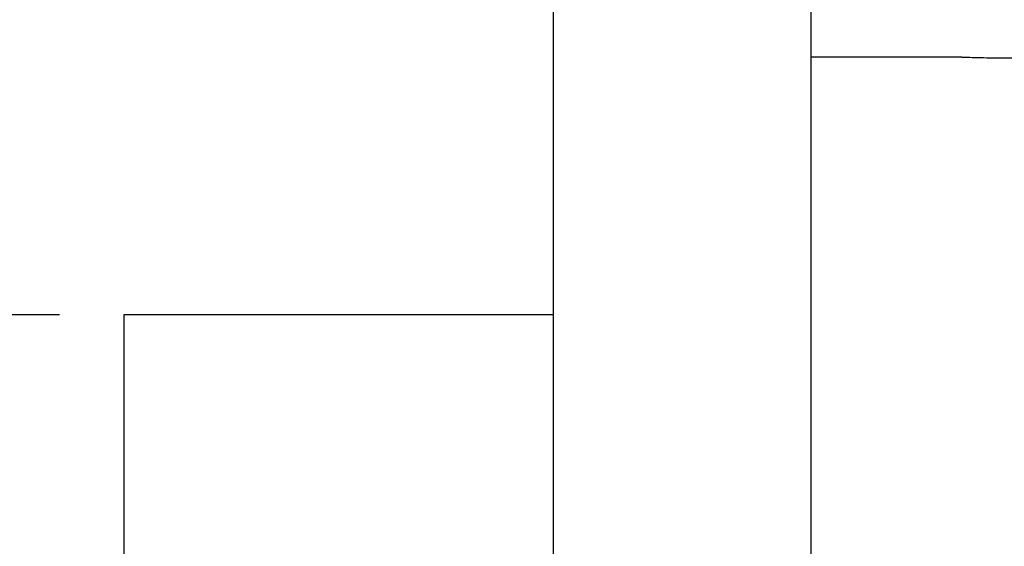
# Model space of a CAD drawing. Header units: millimetres. Extents: x -35 to 371, y -58 to 75.
# Tile 27 of 123: x 88 to 111, y 13 to 25. Entities that reach past the tile are written whole.
import ezdxf

# ---------------------------------------------------------------- set-up
doc = ezdxf.new("R2010")
doc.units = ezdxf.units.MM
doc.layers.add('DIM', color=4, linetype='Continuous')
doc.layers.add('OUT', color=3, linetype='Continuous')
doc.styles.add('DIM-7', font='SIMPLEX.shx', dxfattribs={"width": 0.7, "bigfont": 'chineset.shx'})
doc.dimstyles.new('CNS', dxfattribs={"dimtxt": 3.5, "dimasz": 2.5, "dimexe": 1, "dimexo": 1.5, "dimgap": 0.09, "dimtad": 0, "dimdsep": 46, "dimtxsty": 'DIM-7', "dimcen": 0.09, "dimclrd": 1, "dimclre": 1, "dimclrt": 4, "dimadec": 0, "dimazin": 0, "dimtfac": 1, "dimtix": 1, "dimtmove": 2, "dimatfit": 3, "dimfxl": 1, "dimtvp": 0.971429, "dimtolj": 1, "dimarcsym": 0})

# ---------------------------------------------------------------- blocks, each defined once
blk = doc.blocks.new('*D2')
at = {"layer": 'DEFPOINTS', "color": 0}
for p in [(68.245, 32), (100, 32), (100, -32)]:
    blk.add_point(p, dxfattribs=at)
at = {"layer": 'DIM', "color": 0, "lineweight": -2}
for p, q in [((98.5, 32), (67.245, 32)), ((68.245, -29.5), (68.245, 29.5)), ((98.5, -32), (67.245, -32))]:
    blk.add_line(p, q, dxfattribs=at)
at = {"layer": 'DIM', "color": 0}
for points in [[(67.829, 29.5), (68.662, 29.5), (68.245, 32)], [(67.829, -29.5), (68.662, -29.5), (68.245, -32)]]:
    blk.add_solid(points, dxfattribs=at)
at = {"layer": 'DIM', "color": 0, "insert": (64.845, 0), "char_height": 3.5, "attachment_point": 5, "rotation": 90, "style": 'DIM-7'}
blk.add_mtext('\\A1;%%C64', dxfattribs=at)
blk = doc.blocks.new('*D3')
at = {"layer": 'DEFPOINTS', "color": 0}
for p in [(80.983, 18), (90, 18), (90, -18)]:
    blk.add_point(p, dxfattribs=at)
at = {"layer": 'DIM', "color": 0, "lineweight": -2}
for p, q in [((88.5, 18), (79.983, 18)), ((80.983, -15.5), (80.983, 15.5)), ((88.5, -18), (79.983, -18))]:
    blk.add_line(p, q, dxfattribs=at)
at = {"layer": 'DIM', "color": 0}
for points in [[(80.566, 15.5), (81.399, 15.5), (80.983, 18)], [(80.566, -15.5), (81.399, -15.5), (80.983, -18)]]:
    blk.add_solid(points, dxfattribs=at)
at = {"layer": 'DIM', "color": 0, "insert": (76.223, 0), "char_height": 3.5, "attachment_point": 5, "rotation": 90, "style": 'DIM-7'}
blk.add_mtext('\\A1;%%C36{\\H2.100000;\\S 0^ -0.025;}', dxfattribs=at)

msp = doc.modelspace()

# ---------------------------------------------------------------- linework, layer by layer
at = {"layer": 'OUT', "color": 7, "linetype": 'Continuous'}
for p, q in [((100, 0), (100, 32)), ((106, 0), (106, 32)), ((109.513, 24), (106, 24)), ((100, 18), (90, 18)), ((90, 18), (90, -16.661))]:
    msp.add_line(p, q, dxfattribs=at)
for points, knots in [([(110.5, 23.979), (110.388, 23.98), (110.163, 23.981), (109.863, 23.987), (109.639, 23.994), (109.512, 24), (109.513, 23.999), (109.513, 23.999)], [0, 0, 0, 0, 0.214711, 0.429418, 0.644241, 0.859141, 1, 1, 1, 1]), ([(111.498, 24), (111.499, 24), (111.518, 24.001), (111.45, 23.998), (111.292, 23.992), (111.032, 23.984), (110.754, 23.98), (110.571, 23.979), (110.5, 23.979)], [0, 0, 0, 0, 0.00609, 0.220587, 0.435085, 0.649745, 0.864475, 1, 1, 1, 1])]:
    msp.add_open_spline(points, degree=3, knots=knots, dxfattribs=at)

# ---------------------------------------------------------------- dimensions: what is measured, and where the dimension line sits
at = {"layer": 'DIM', "color": 7}
for base, p1, p2, override, picture, middle in [((68.245, 32), (100, -32), (100, 32), {"dimclrd": 0, "dimclre": 0, "dimclrt": 0}, '*D2', (64.845, 0)), ((80.983, 18), (90, -18), (90, 18), {"dimclrd": 0, "dimclre": 0, "dimclrt": 0, "dimtol": 1, "dimtm": 0.025, "dimtfac": 0.6, "dimtdec": 3, "dimtmove": 0}, '*D3', (76.223, 0))]:
    dim = msp.add_linear_dim(base=base, p1=p1, p2=p2, angle=90, text='%%C<>', dimstyle='CNS', override=override, dxfattribs=at)
    dim.commit()
    dim.dimension.update_dxf_attribs({"geometry": picture, "text_midpoint": middle})

doc.saveas('drawing.dxf')
